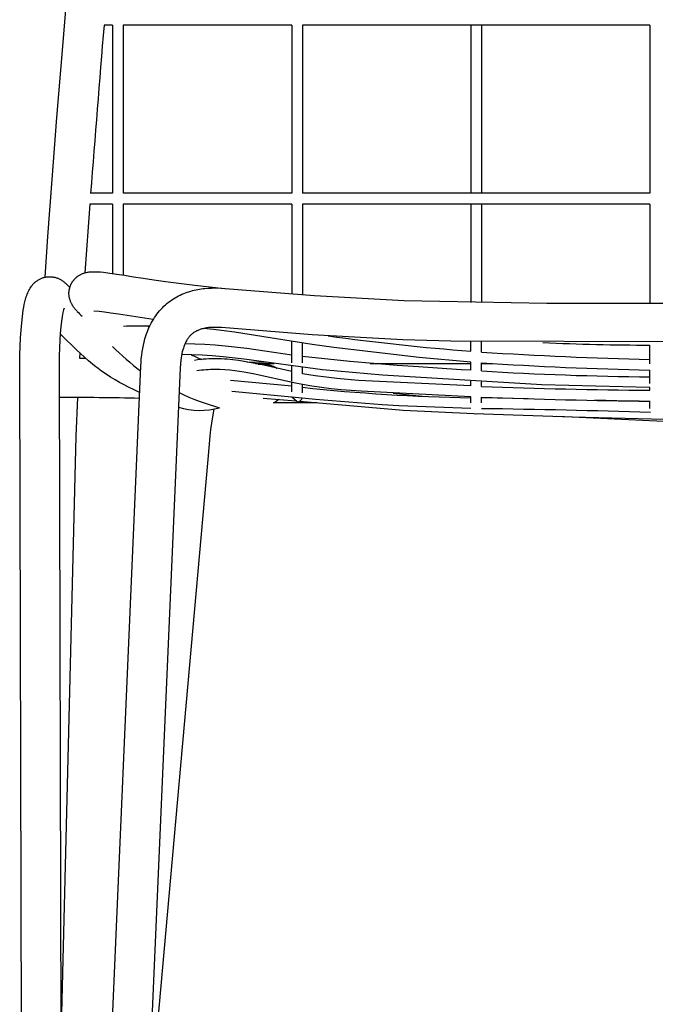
# Model space of a CAD drawing. Header units: centimetres. Extents: x 10400 to 15023, y -8038 to -5428.
# Tile 7 of 20: x 10406 to 10583, y -6257 to -5982. Entities that reach past the tile are written whole.
import ezdxf

# ---------------------------------------------------------------- set-up
doc = ezdxf.new("R2010")
doc.units = ezdxf.units.CM
doc.layers.add('Livello 1', color=250, linetype='Continuous')

msp = doc.modelspace()

# ---------------------------------------------------------------- linework, layer by layer
at = {"layer": 'Livello 1'}
for p, q in [((10417.44, -5991.05), (10420.94, -5949.94)), ((10431.45, -5983.97), (10429.06, -5983.97)), ((10431.45, -5983.97), (10431.45, -6030.97)), ((10434.45, -5983.97), (10434.45, -6030.97)), ((10481.45, -5983.97), (10434.45, -5983.97)), ((10481.45, -5983.97), (10481.45, -6030.97)), ((10484.45, -5983.97), (10484.45, -6030.97)), ((10581.45, -5983.97), (10484.45, -5983.97)), ((10531.45, -5983.97), (10531.45, -6030.97)), ((10534.45, -5983.97), (10534.45, -6030.97)), ((10581.45, -5983.97), (10581.45, -6030.97)), ((10415.93, -6009.76), (10417.44, -5991.05)), ((10414.59, -6027.12), (10415.93, -6009.76)), ((10413.41, -6043.05), (10414.59, -6027.12)), ((10431.45, -6030.97), (10425.33, -6030.97)), ((10481.45, -6030.97), (10434.45, -6030.97)), ((10581.45, -6030.97), (10484.45, -6030.97)), ((10425.1, -6033.97), (10423.73, -6053.17)), ((10431.45, -6033.97), (10425.1, -6033.97)), ((10431.45, -6033.97), (10431.45, -6053.35)), ((10434.45, -6033.97), (10434.45, -6053.81)), ((10481.45, -6033.97), (10434.45, -6033.97)), ((10481.45, -6033.97), (10481.45, -6059.06)), ((10484.45, -6033.97), (10484.45, -6059.28)), ((10581.45, -6033.97), (10484.45, -6033.97)), ((10531.45, -6033.97), (10531.45, -6061.46)), ((10534.45, -6033.97), (10534.45, -6061.46)), ((10581.45, -6033.97), (10581.45, -6061.72)), ((10412.62, -6054.39), (10413.41, -6043.05)), ((10410.01, -6055.62), (10410.19, -6055.49)), ((10410.19, -6055.49), (10410.36, -6055.37)), ((10410.36, -6055.37), (10410.54, -6055.24)), ((10410.54, -6055.24), (10410.73, -6055.13)), ((10410.73, -6055.13), (10410.91, -6055.02)), ((10410.91, -6055.02), (10411.11, -6054.92)), ((10411.11, -6054.92), (10411.3, -6054.83)), ((10411.3, -6054.83), (10411.5, -6054.74)), ((10411.5, -6054.74), (10411.7, -6054.66)), ((10411.7, -6054.66), (10411.91, -6054.59)), ((10411.91, -6054.59), (10412.11, -6054.52)), ((10412.11, -6054.52), (10412.32, -6054.46)), ((10412.32, -6054.46), (10412.53, -6054.41)), ((10412.53, -6054.41), (10412.74, -6054.37)), ((10412.74, -6054.37), (10412.96, -6054.33)), ((10412.96, -6054.33), (10413.17, -6054.3)), ((10413.17, -6054.3), (10413.39, -6054.28)), ((10413.39, -6054.28), (10413.6, -6054.27)), ((10413.6, -6054.27), (10413.82, -6054.26)), ((10413.82, -6054.26), (10414.04, -6054.26)), ((10414.04, -6054.26), (10414.25, -6054.27)), ((10414.25, -6054.27), (10414.47, -6054.29)), ((10414.47, -6054.29), (10414.69, -6054.31)), ((10414.69, -6054.31), (10414.9, -6054.34)), ((10414.9, -6054.34), (10415.11, -6054.38)), ((10415.11, -6054.38), (10415.33, -6054.43)), ((10415.33, -6054.43), (10415.54, -6054.48)), ((10415.54, -6054.48), (10415.74, -6054.54)), ((10415.74, -6054.54), (10415.95, -6054.61)), ((10415.95, -6054.61), (10416.15, -6054.68)), ((10416.15, -6054.68), (10416.35, -6054.76)), ((10416.35, -6054.76), (10416.55, -6054.85)), ((10416.55, -6054.85), (10416.75, -6054.95)), ((10416.75, -6054.95), (10416.94, -6055.05)), ((10416.94, -6055.05), (10417.12, -6055.16)), ((10417.12, -6055.16), (10417.31, -6055.28)), ((10417.31, -6055.28), (10417.49, -6055.4)), ((10417.49, -6055.4), (10417.66, -6055.53)), ((10420.36, -6055.51), (10420.43, -6055.4)), ((10420.43, -6055.4), (10420.51, -6055.3)), ((10420.51, -6055.3), (10420.6, -6055.2)), ((10420.6, -6055.2), (10420.68, -6055.1)), ((10420.68, -6055.1), (10420.76, -6055)), ((10420.76, -6055), (10420.85, -6054.9)), ((10420.85, -6054.9), (10420.93, -6054.82)), ((10420.93, -6054.82), (10421, -6054.75)), ((10421, -6054.75), (10421.08, -6054.67)), ((10421.08, -6054.67), (10421.16, -6054.6)), ((10421.16, -6054.6), (10421.24, -6054.52)), ((10421.24, -6054.52), (10421.33, -6054.45)), ((10421.33, -6054.45), (10421.41, -6054.38)), ((10421.41, -6054.38), (10421.5, -6054.31)), ((10421.5, -6054.31), (10421.58, -6054.24)), ((10421.58, -6054.24), (10421.67, -6054.17)), ((10421.67, -6054.17), (10421.75, -6054.11)), ((10421.75, -6054.11), (10421.84, -6054.05)), ((10421.84, -6054.05), (10422.01, -6053.94)), ((10422.01, -6053.94), (10422.19, -6053.83)), ((10422.19, -6053.83), (10422.37, -6053.73)), ((10422.37, -6053.73), (10422.54, -6053.63)), ((10422.54, -6053.63), (10422.72, -6053.55)), ((10422.72, -6053.55), (10422.89, -6053.47)), ((10422.89, -6053.47), (10423.07, -6053.39)), ((10423.07, -6053.39), (10423.24, -6053.33)), ((10423.24, -6053.33), (10423.4, -6053.27)), ((10423.4, -6053.27), (10423.57, -6053.22)), ((10423.57, -6053.22), (10423.73, -6053.17)), ((10423.73, -6053.17), (10423.89, -6053.12)), ((10423.89, -6053.12), (10424.02, -6053.09)), ((10424.02, -6053.09), (10424.16, -6053.06)), ((10424.16, -6053.06), (10424.42, -6053.01)), ((10424.42, -6053.01), (10424.67, -6052.96)), ((10424.67, -6052.96), (10424.91, -6052.93)), ((10424.91, -6052.93), (10425.13, -6052.9)), ((10425.13, -6052.9), (10425.35, -6052.89)), ((10425.35, -6052.89), (10425.57, -6052.87)), ((10425.57, -6052.87), (10425.78, -6052.86)), ((10425.78, -6052.86), (10426.12, -6052.85)), ((10426.12, -6052.85), (10426.46, -6052.85)), ((10426.46, -6052.85), (10426.79, -6052.86)), ((10426.79, -6052.86), (10427.32, -6052.89)), ((10427.32, -6052.89), (10428.12, -6052.94)), ((10428.12, -6052.94), (10428.9, -6053.02)), ((10428.9, -6053.02), (10430.65, -6053.24)), ((10430.65, -6053.24), (10432.61, -6053.53)), ((10432.61, -6053.53), (10434.81, -6053.87)), ((10434.81, -6053.87), (10437.27, -6054.25)), ((10437.27, -6054.25), (10439.98, -6054.68)), ((10439.98, -6054.68), (10442.95, -6055.13)), ((10442.95, -6055.13), (10446.18, -6055.6)), ((10407.9, -6058.47), (10408.06, -6058.14)), ((10408.06, -6058.14), (10408.24, -6057.82)), ((10408.24, -6057.82), (10408.42, -6057.5)), ((10408.42, -6057.5), (10408.62, -6057.19)), ((10408.62, -6057.19), (10408.83, -6056.88)), ((10408.83, -6056.88), (10408.96, -6056.71)), ((10408.96, -6056.71), (10409.09, -6056.54)), ((10409.09, -6056.54), (10409.23, -6056.37)), ((10409.23, -6056.37), (10409.38, -6056.21)), ((10409.38, -6056.21), (10409.53, -6056.06)), ((10409.53, -6056.06), (10409.69, -6055.91)), ((10409.69, -6055.91), (10409.85, -6055.76)), ((10409.85, -6055.76), (10410.01, -6055.62)), ((10417.66, -6055.53), (10417.83, -6055.66)), ((10417.83, -6055.66), (10418, -6055.8)), ((10418, -6055.8), (10418.16, -6055.95)), ((10418.16, -6055.95), (10418.31, -6056.1)), ((10418.31, -6056.1), (10418.46, -6056.25)), ((10418.46, -6056.25), (10419.5, -6057.29)), ((10419.3, -6058.32), (10419.32, -6058.19)), ((10419.32, -6058.19), (10419.33, -6058.06)), ((10419.33, -6058.06), (10419.35, -6057.93)), ((10419.35, -6057.93), (10419.38, -6057.81)), ((10419.38, -6057.81), (10419.4, -6057.68)), ((10419.4, -6057.68), (10419.43, -6057.55)), ((10419.43, -6057.55), (10419.47, -6057.42)), ((10419.47, -6057.42), (10419.5, -6057.29)), ((10419.5, -6057.29), (10419.54, -6057.16)), ((10419.54, -6057.16), (10419.58, -6057.04)), ((10419.58, -6057.04), (10419.62, -6056.91)), ((10419.62, -6056.91), (10419.67, -6056.79)), ((10419.67, -6056.79), (10419.72, -6056.67)), ((10419.72, -6056.67), (10419.77, -6056.54)), ((10419.77, -6056.54), (10419.83, -6056.42)), ((10419.83, -6056.42), (10419.88, -6056.3)), ((10419.88, -6056.3), (10419.94, -6056.18)), ((10419.94, -6056.18), (10420.01, -6056.07)), ((10420.01, -6056.07), (10420.07, -6055.95)), ((10420.07, -6055.95), (10420.14, -6055.84)), ((10420.14, -6055.84), (10420.21, -6055.73)), ((10420.21, -6055.73), (10420.28, -6055.62)), ((10420.28, -6055.62), (10420.36, -6055.51)), ((10446.18, -6055.6), (10454.39, -6056.66)), ((10453.28, -6058.29), (10453.77, -6058.15)), ((10453.77, -6058.15), (10454.26, -6058.03)), ((10454.26, -6058.03), (10454.75, -6057.92)), ((10454.39, -6056.66), (10462.62, -6057.51)), ((10454.75, -6057.92), (10455.24, -6057.82)), ((10455.24, -6057.82), (10455.73, -6057.74)), ((10455.73, -6057.74), (10456.22, -6057.66)), ((10456.22, -6057.66), (10456.71, -6057.59)), ((10456.71, -6057.59), (10457.2, -6057.54)), ((10457.2, -6057.54), (10458.14, -6057.46)), ((10458.14, -6057.46), (10459.08, -6057.42)), ((10459.08, -6057.42), (10460.02, -6057.4)), ((10460.02, -6057.4), (10460.97, -6057.41)), ((10460.97, -6057.41), (10461.91, -6057.46)), ((10461.91, -6057.46), (10462.85, -6057.53)), ((10462.85, -6057.53), (10487.85, -6059.52)), ((10406.97, -6061.27), (10407.16, -6060.55)), ((10407.16, -6060.55), (10407.25, -6060.19)), ((10407.25, -6060.19), (10407.36, -6059.84)), ((10407.36, -6059.84), (10407.47, -6059.49)), ((10407.47, -6059.49), (10407.6, -6059.15)), ((10407.6, -6059.15), (10407.75, -6058.81)), ((10407.75, -6058.81), (10407.9, -6058.47)), ((10419.27, -6058.85), (10419.28, -6058.71)), ((10419.27, -6058.98), (10419.27, -6058.85)), ((10419.28, -6059.11), (10419.27, -6058.98)), ((10419.28, -6058.58), (10419.29, -6058.45)), ((10419.28, -6058.71), (10419.28, -6058.58)), ((10419.28, -6059.25), (10419.28, -6059.11)), ((10419.29, -6059.38), (10419.28, -6059.25)), ((10419.29, -6058.45), (10419.3, -6058.32)), ((10419.3, -6059.52), (10419.29, -6059.38)), ((10419.32, -6059.65), (10419.3, -6059.52)), ((10419.34, -6059.78), (10419.32, -6059.65)), ((10419.35, -6059.9), (10419.34, -6059.78)), ((10419.37, -6060.01), (10419.35, -6059.9)), ((10419.4, -6060.12), (10419.37, -6060.01)), ((10419.42, -6060.23), (10419.4, -6060.12)), ((10419.44, -6060.34), (10419.42, -6060.23)), ((10419.47, -6060.44), (10419.44, -6060.34)), ((10419.53, -6060.65), (10419.47, -6060.44)), ((10419.59, -6060.85), (10419.53, -6060.65)), ((10419.66, -6061.04), (10419.59, -6060.85)), ((10447.53, -6061.06), (10447.98, -6060.75)), ((10447.98, -6060.75), (10448.44, -6060.44)), ((10448.44, -6060.44), (10448.91, -6060.16)), ((10448.91, -6060.16), (10449.39, -6059.88)), ((10449.39, -6059.88), (10449.86, -6059.63)), ((10449.86, -6059.63), (10450.34, -6059.4)), ((10450.34, -6059.4), (10450.82, -6059.17)), ((10450.82, -6059.17), (10451.32, -6058.97)), ((10451.32, -6058.97), (10451.8, -6058.78)), ((10451.8, -6058.78), (10452.29, -6058.6)), ((10452.29, -6058.6), (10452.78, -6058.44)), ((10452.78, -6058.44), (10453.28, -6058.29)), ((10487.85, -6059.52), (10512.89, -6060.86)), ((10512.89, -6060.86), (10552.69, -6061.68)), ((10406.07, -6067.15), (10406.52, -6063.57)), ((10406.52, -6063.57), (10406.65, -6062.79)), ((10406.65, -6062.79), (10406.81, -6062.01)), ((10406.81, -6062.01), (10406.97, -6061.27)), ((10417.76, -6063.48), (10417.66, -6063.87)), ((10417.9, -6063.05), (10417.76, -6063.48)), ((10419.73, -6061.22), (10419.66, -6061.04)), ((10419.8, -6061.4), (10419.73, -6061.22)), ((10419.88, -6061.57), (10419.8, -6061.4)), ((10419.96, -6061.73), (10419.88, -6061.57)), ((10420.04, -6061.88), (10419.96, -6061.73)), ((10420.12, -6062.03), (10420.04, -6061.88)), ((10420.2, -6062.17), (10420.12, -6062.03)), ((10420.28, -6062.3), (10420.2, -6062.17)), ((10420.36, -6062.43), (10420.28, -6062.3)), ((10420.44, -6062.55), (10420.36, -6062.43)), ((10420.57, -6062.73), (10420.44, -6062.55)), ((10420.7, -6062.91), (10420.57, -6062.73)), ((10420.83, -6063.07), (10420.7, -6062.91)), ((10420.95, -6063.23), (10420.83, -6063.07)), ((10421.08, -6063.38), (10420.95, -6063.23)), ((10421.21, -6063.53), (10421.08, -6063.38)), ((10421.46, -6063.8), (10421.21, -6063.53)), ((10444.58, -6063.78), (10444.97, -6063.34)), ((10444.97, -6063.34), (10445.37, -6062.92)), ((10445.37, -6062.92), (10445.79, -6062.51)), ((10445.79, -6062.51), (10446.21, -6062.13)), ((10446.21, -6062.13), (10446.64, -6061.76)), ((10446.64, -6061.76), (10447.08, -6061.4)), ((10447.08, -6061.4), (10447.53, -6061.06)), ((10552.69, -6061.68), (10739.78, -6061.28)), ((10417.38, -6065.33), (10417.19, -6066.66)), ((10417.47, -6064.79), (10417.38, -6065.33)), ((10417.57, -6064.26), (10417.47, -6064.79)), ((10417.66, -6063.87), (10417.57, -6064.26)), ((10421.59, -6063.94), (10421.46, -6063.8)), ((10427.71, -6063.96), (10426.2, -6063.85)), ((10426.2, -6063.85), (10426.2, -6063.85)), ((10429.16, -6064.14), (10427.71, -6063.96)), ((10430.97, -6064.4), (10429.16, -6064.14)), ((10433.11, -6064.73), (10430.97, -6064.4)), ((10435.55, -6065.12), (10433.11, -6064.73)), ((10442.81, -6066.23), (10435.55, -6065.12)), ((10442.52, -6066.73), (10442.83, -6066.19)), ((10442.83, -6066.19), (10443.15, -6065.68)), ((10443.15, -6065.68), (10443.49, -6065.19)), ((10443.49, -6065.19), (10443.84, -6064.7)), ((10443.84, -6064.7), (10444.21, -6064.23)), ((10444.21, -6064.23), (10444.58, -6063.78)), ((10405.75, -6071.34), (10405.89, -6069.16)), ((10405.89, -6069.16), (10406.07, -6067.15)), ((10417.01, -6068.22), (10416.86, -6069.98)), ((10417.19, -6066.66), (10417.01, -6068.22)), ((10441.18, -6069.57), (10441.42, -6068.98)), ((10441.39, -6068.03), (10441.71, -6068.32)), ((10441.42, -6068.98), (10441.67, -6068.39)), ((10441.67, -6068.39), (10441.94, -6067.82)), ((10441.94, -6067.82), (10442.22, -6067.27)), ((10442.22, -6067.27), (10442.52, -6066.73)), ((10455.26, -6069.24), (10455.07, -6069.33)), ((10455.46, -6069.15), (10455.26, -6069.24)), ((10455.67, -6069.07), (10455.46, -6069.15)), ((10455.89, -6069), (10455.67, -6069.07)), ((10456.1, -6068.92), (10455.89, -6069)), ((10456.32, -6068.86), (10456.1, -6068.92)), ((10456.64, -6068.77), (10456.32, -6068.86)), ((10456.96, -6068.7), (10456.64, -6068.77)), ((10459.59, -6068.98), (10456.9, -6068.71)), ((10457.28, -6068.63), (10456.96, -6068.7)), ((10457.63, -6068.57), (10457.28, -6068.63)), ((10457.98, -6068.52), (10457.63, -6068.57)), ((10458.33, -6068.48), (10457.98, -6068.52)), ((10458.92, -6068.44), (10458.33, -6068.48)), ((10459.51, -6068.41), (10458.92, -6068.44)), ((10460.1, -6068.4), (10459.51, -6068.41)), ((10462.57, -6069.34), (10459.59, -6068.98)), ((10460.69, -6068.41), (10460.1, -6068.4)), ((10461.28, -6068.44), (10460.69, -6068.41)), ((10461.87, -6068.49), (10461.28, -6068.44)), ((10487.14, -6070.5), (10461.87, -6068.49)), ((10405.65, -6073.67), (10405.75, -6071.34)), ((10416.74, -6071.95), (10416.64, -6074.09)), ((10416.86, -6069.98), (10416.74, -6071.95)), ((10417.21, -6070.54), (10416.85, -6070.18)), ((10421.42, -6074.68), (10417.21, -6070.54)), ((10440.25, -6072.52), (10440.48, -6071.65)), ((10440.48, -6071.65), (10440.75, -6070.79)), ((10440.75, -6070.79), (10440.95, -6070.18)), ((10440.95, -6070.18), (10441.18, -6069.57)), ((10452.22, -6071.92), (10452.08, -6072.17)), ((10452.35, -6071.72), (10452.22, -6071.92)), ((10452.49, -6071.52), (10452.35, -6071.72)), ((10452.63, -6071.32), (10452.49, -6071.52)), ((10452.78, -6071.12), (10452.63, -6071.32)), ((10452.91, -6070.96), (10452.78, -6071.12)), ((10453.05, -6070.81), (10452.91, -6070.96)), ((10453.2, -6070.65), (10453.05, -6070.81)), ((10453.34, -6070.51), (10453.2, -6070.65)), ((10453.5, -6070.36), (10453.34, -6070.51)), ((10453.66, -6070.23), (10453.5, -6070.36)), ((10453.82, -6070.1), (10453.66, -6070.23)), ((10453.98, -6069.97), (10453.82, -6070.1)), ((10454.16, -6069.85), (10453.98, -6069.97)), ((10454.33, -6069.73), (10454.16, -6069.85)), ((10454.51, -6069.62), (10454.33, -6069.73)), ((10454.69, -6069.52), (10454.51, -6069.62)), ((10454.88, -6069.42), (10454.69, -6069.52)), ((10455.07, -6069.33), (10454.88, -6069.42)), ((10465.53, -6069.74), (10462.57, -6069.34)), ((10487.21, -6073.19), (10465.53, -6069.74)), ((10512.46, -6071.85), (10487.14, -6070.5)), ((10525.84, -6072.28), (10512.46, -6071.85)), ((10405.57, -6076.14), (10405.65, -6073.67)), ((10416.64, -6074.09), (10416.57, -6076.4)), ((10423.62, -6076.74), (10421.42, -6074.68)), ((10439.71, -6075.27), (10439.86, -6074.33)), ((10439.86, -6074.33), (10440.05, -6073.4)), ((10440.05, -6073.4), (10440.25, -6072.52)), ((10451.06, -6074.69), (10450.92, -6075.2)), ((10451.21, -6074.18), (10451.06, -6074.69)), ((10451.32, -6073.86), (10451.21, -6074.18)), ((10451.43, -6073.55), (10451.32, -6073.86)), ((10451.56, -6073.24), (10451.43, -6073.55)), ((10451.69, -6072.93), (10451.56, -6073.24)), ((10454.44, -6073.08), (10451.65, -6073.03)), ((10451.81, -6072.67), (10451.69, -6072.93)), ((10451.94, -6072.42), (10451.81, -6072.67)), ((10452.08, -6072.17), (10451.94, -6072.42)), ((10457.23, -6073.19), (10454.44, -6073.08)), ((10460.07, -6073.38), (10457.23, -6073.19)), ((10462.9, -6073.64), (10460.07, -6073.38)), ((10468.91, -6074.35), (10462.9, -6073.64)), ((10481.45, -6076.14), (10468.91, -6074.35)), ((10481.45, -6078.29), (10481.45, -6072.29)), ((10484.45, -6078.33), (10484.45, -6072.77)), ((10493.18, -6074.03), (10487.21, -6073.19)), ((10517.07, -6076.82), (10493.18, -6074.03)), ((10713.29, -6072.68), (10525.84, -6072.28)), ((10531.45, -6075.08), (10531.45, -6072.41)), ((10534.45, -6075.3), (10534.45, -6072.46)), ((10581.45, -6078.57), (10581.45, -6073.38)), ((10405.53, -6078.76), (10405.57, -6076.14)), ((10416.57, -6076.4), (10416.53, -6078.87)), ((10422.3, -6075.52), (10422.22, -6076.99)), ((10422.22, -6076.99), (10423.91, -6077)), ((10424.74, -6077.73), (10423.62, -6076.74)), ((10439.39, -6078.22), (10439.47, -6077.21)), ((10439.47, -6077.21), (10439.58, -6076.21)), ((10439.58, -6076.21), (10439.71, -6075.27)), ((10450.58, -6076.93), (10450.5, -6077.55)), ((10450.68, -6076.32), (10450.58, -6076.93)), ((10450.8, -6075.71), (10450.68, -6076.32)), ((10453.59, -6076.06), (10450.74, -6076.03)), ((10450.92, -6075.2), (10450.8, -6075.71)), ((10456.44, -6076.16), (10453.59, -6076.06)), ((10455.95, -6077.42), (10455.12, -6077.52)), ((10456.78, -6077.33), (10455.95, -6077.42)), ((10459.29, -6076.33), (10456.44, -6076.16)), ((10457.61, -6077.26), (10456.78, -6077.33)), ((10458.29, -6077.22), (10457.61, -6077.26)), ((10458.96, -6077.19), (10458.29, -6077.22)), ((10459.64, -6077.18), (10458.96, -6077.19)), ((10462.33, -6076.59), (10459.29, -6076.33)), ((10460.31, -6077.18), (10459.64, -6077.18)), ((10461.1, -6077.19), (10460.31, -6077.18)), ((10461.89, -6077.22), (10461.1, -6077.19)), ((10462.67, -6077.26), (10461.89, -6077.22)), ((10468.22, -6077.28), (10462.33, -6076.59)), ((10463.46, -6077.32), (10462.67, -6077.26)), ((10465.02, -6077.47), (10463.46, -6077.32)), ((10466.57, -6077.67), (10465.02, -6077.47)), ((10490.06, -6080.23), (10468.22, -6077.28)), ((10497.66, -6077.97), (10484.45, -6076.54)), ((10531.45, -6078.09), (10517.07, -6076.82)), ((10405.52, -6081.52), (10405.53, -6078.76)), ((10416.53, -6078.87), (10416.52, -6081.49)), ((10420.77, -6507.24), (10439.33, -6079.23)), ((10425.88, -6078.7), (10424.74, -6077.73)), ((10426.43, -6079.14), (10425.88, -6078.7)), ((10427.41, -6079.9), (10426.43, -6079.14)), ((10428.4, -6080.64), (10427.41, -6079.9)), ((10450.32, -6079.71), (10431.76, -6507.71)), ((10439.33, -6079.23), (10439.39, -6078.22)), ((10450.5, -6077.55), (10450.32, -6079.71)), ((10455.12, -6077.52), (10454.3, -6077.64)), ((10458.17, -6080.23), (10457.54, -6080.27)), ((10458.79, -6080.2), (10458.17, -6080.23)), ((10459.42, -6080.18), (10458.79, -6080.2)), ((10460.05, -6080.18), (10459.42, -6080.18)), ((10460.73, -6080.18), (10460.05, -6080.18)), ((10461.41, -6080.2), (10460.73, -6080.18)), ((10462.78, -6080.28), (10461.41, -6080.2)), ((10468.15, -6077.91), (10466.57, -6077.67)), ((10469.71, -6078.19), (10468.15, -6077.91)), ((10468.89, -6078.04), (10474.49, -6078.16)), ((10472.81, -6078.81), (10469.71, -6078.19)), ((10471.33, -6078.5), (10476.54, -6078.46)), ((10472.08, -6078.66), (10473.22, -6078.7)), ((10481.45, -6080.75), (10472.81, -6078.81)), ((10473.22, -6078.7), (10473.8, -6078.74)), ((10473.8, -6078.74), (10474.34, -6078.78)), ((10474.34, -6078.78), (10474.56, -6078.81)), ((10474.56, -6078.81), (10474.82, -6078.84)), ((10474.82, -6078.84), (10474.97, -6078.87)), ((10474.97, -6078.87), (10475.15, -6078.9)), ((10475.15, -6078.9), (10475.34, -6078.95)), ((10475.34, -6078.95), (10475.45, -6078.97)), ((10475.45, -6078.97), (10475.57, -6079)), ((10475.57, -6079), (10475.69, -6079.04)), ((10475.69, -6079.04), (10475.81, -6079.07)), ((10475.81, -6079.07), (10475.92, -6079.11)), ((10475.92, -6079.11), (10476.03, -6079.15)), ((10476.03, -6079.15), (10476.15, -6079.2)), ((10476.15, -6079.2), (10476.27, -6079.24)), ((10476.27, -6079.24), (10476.38, -6079.29)), ((10476.38, -6079.29), (10476.5, -6079.34)), ((10476.5, -6079.34), (10476.61, -6079.4)), ((10476.61, -6079.4), (10476.72, -6079.45)), ((10476.72, -6079.45), (10476.82, -6079.51)), ((10476.82, -6079.51), (10476.93, -6079.57)), ((10476.93, -6079.57), (10477.03, -6079.63)), ((10477.03, -6079.63), (10477.14, -6079.7)), ((10477.14, -6079.7), (10477.24, -6079.76)), ((10477.24, -6079.76), (10477.34, -6079.83)), ((10481.45, -6083.39), (10481.45, -6079.17)), ((10484.45, -6081.34), (10484.45, -6079.57)), ((10506.79, -6081.74), (10490.06, -6080.23)), ((10510.89, -6079.04), (10497.66, -6077.97)), ((10503.33, -6078.46), (10531.45, -6078.5)), ((10516.84, -6079.46), (10510.89, -6079.04)), ((10528.8, -6080.23), (10516.84, -6079.46)), ((10531.45, -6080.4), (10528.8, -6080.23)), ((10531.45, -6080.4), (10531.45, -6078.09)), ((10534.45, -6080.57), (10534.45, -6078.31)), ((10534.45, -6078.51), (10537.56, -6078.51)), ((10406.64, -6507.49), (10405.52, -6081.52)), ((10416.52, -6081.49), (10417.64, -6507.46)), ((10429.64, -6081.5), (10428.4, -6080.64)), ((10430.91, -6082.32), (10429.64, -6081.5)), ((10432.17, -6083.09), (10430.91, -6082.32)), ((10456.27, -6080.4), (10455, -6080.57)), ((10456.9, -6080.33), (10456.27, -6080.4)), ((10457.54, -6080.27), (10456.9, -6080.33)), ((10464.17, -6080.4), (10462.78, -6080.28)), ((10465.57, -6080.56), (10464.17, -6080.4)), ((10466.85, -6080.74), (10465.57, -6080.56)), ((10468.13, -6080.95), (10466.85, -6080.74)), ((10470.67, -6081.43), (10468.13, -6080.95)), ((10482.55, -6084.03), (10470.67, -6081.43)), ((10488.04, -6081.93), (10484.45, -6081.34)), ((10491.05, -6082.34), (10488.04, -6081.93)), ((10494.07, -6082.68), (10491.05, -6082.34)), ((10500.13, -6083.21), (10494.07, -6082.68)), ((10551.32, -6084.46), (10506.79, -6081.74)), ((10581.45, -6084.07), (10581.45, -6080.35)), ((10433.42, -6083.8), (10432.17, -6083.09)), ((10434.67, -6084.48), (10433.42, -6083.8)), ((10435.93, -6085.13), (10434.67, -6084.48)), ((10437.47, -6085.88), (10435.93, -6085.13)), ((10481.45, -6084.86), (10464.35, -6083.24)), ((10481.45, -6086.41), (10481.45, -6083.81)), ((10484.46, -6084.39), (10482.55, -6084.03)), ((10484.45, -6086.69), (10484.45, -6084.39)), ((10487.1, -6084.83), (10484.46, -6084.39)), ((10489.75, -6085.2), (10487.1, -6084.83)), ((10492.52, -6085.53), (10489.75, -6085.2)), ((10495.3, -6085.82), (10492.52, -6085.53)), ((10531.45, -6084.77), (10500.13, -6083.21)), ((10531.45, -6084.77), (10531.45, -6083.4)), ((10534.45, -6084.89), (10534.45, -6083.58)), ((10581.45, -6085.22), (10551.32, -6084.46)), ((10581.45, -6085.97), (10581.45, -6085.22)), ((10421.64, -6087.99), (10421.23, -6098.83)), ((10439.01, -6086.6), (10437.47, -6085.88)), ((10484.42, -6088.16), (10464.77, -6086.29)), ((10473.47, -6088.14), (10482.58, -6088.9)), ((10482.95, -6089.24), (10481.46, -6087.88)), ((10488.13, -6088.51), (10484.42, -6088.16)), ((10500.83, -6086.26), (10495.3, -6085.82)), ((10531.45, -6087.77), (10500.83, -6086.26)), ((10509.83, -6086.79), (10518.85, -6087.69)), ((10531.45, -6089.5), (10531.45, -6087.77)), ((10534.45, -6089.51), (10534.45, -6087.89)), ((10547.44, -6088.34), (10534.45, -6088.12)), ((10459.74, -6091.23), (10459.62, -6091.75)), ((10488.51, -6089.44), (10476.33, -6089.46)), ((10483.75, -6089.01), (10512.58, -6091.51)), ((10506.73, -6090.06), (10488.13, -6088.51)), ((10511.38, -6090.34), (10506.73, -6090.06)), ((10531.45, -6091.06), (10511.38, -6090.34)), ((10581.45, -6089.17), (10566.09, -6088.75)), ((10581.45, -6091.09), (10581.45, -6088.97)), ((10459.51, -6092.27), (10459.04, -6095.2)), ((10459.62, -6091.75), (10459.51, -6092.27)), ((10512.58, -6091.51), (10532.26, -6092.5)), ((10532.26, -6092.5), (10559.86, -6093.35)), ((10555.45, -6093.21), (10559.79, -6093.42)), ((10559.79, -6093.42), (10606.28, -6095.56)), ((10559.86, -6093.35), (10605, -6094.58)), ((10459.04, -6095.2), (10458.82, -6096.93)), ((10421.23, -6098.83), (10417, -6266.06)), ((10458.62, -6098.81), (10458.03, -6105.27)), ((10458.82, -6096.93), (10458.62, -6098.81)), ((10458.03, -6105.27), (10440.9, -6296.87))]:
    msp.add_line(p, q, dxfattribs=at)
for centre, radius, start, end in [((16029.9, -6452.78), 5620.42, 175.21538, 175.69602), ((10584.78, -5904.66), 228.04, 224.3035, 224.7818), ((10441.38, -6287.46), 219.43, 89.8796, 91.8084), ((10583.72, -5402.43), 674.67, 262.1519, 265.55692), ((10480.79, -6024.85), 69.47, 224.7484, 233.2998), ((10586.8, -5215.84), 857.56, 267.64552, 269.64253), ((10489.64, -5999.85), 84.38, 244.5787, 246.7528), ((10606.77, -4958.43), 1119.21, 266.2951, 268.70364), ((10606.87, -4955.47), 1125.17, 266.30972, 268.7055), ((10588.19, -5218.36), 863.88, 266.43384, 269.55335), ((10540.36, -5564.56), 523.58, 263.8708, 269.0257), ((10593.7, -4540.36), 1545.66, 267.80308, 269.54584), ((10416.09, -7072.88), 984.9, 88.6704, 89.97396), ((10480.16, -6023.44), 70, 244.4916, 254.3865), ((10473.96, -6084.11), 5.85, 293.9423, 311.4956), ((10482.95, -6087.74), 1.5, 270.0005, 343.8071), ((10593.83, -4535.35), 1553.68, 267.80963, 269.5434), ((10455.81, -6070.86), 20.74, 253.2807, 285.4268), ((10502.78, -8564.27), 2473.35, 88.17286, 89.26632), ((10532.95, -6091.02), 1.5, 265.3485, 270.0006)]:
    msp.add_arc(centre, radius, start, end, dxfattribs=at)

doc.saveas('drawing.dxf')
